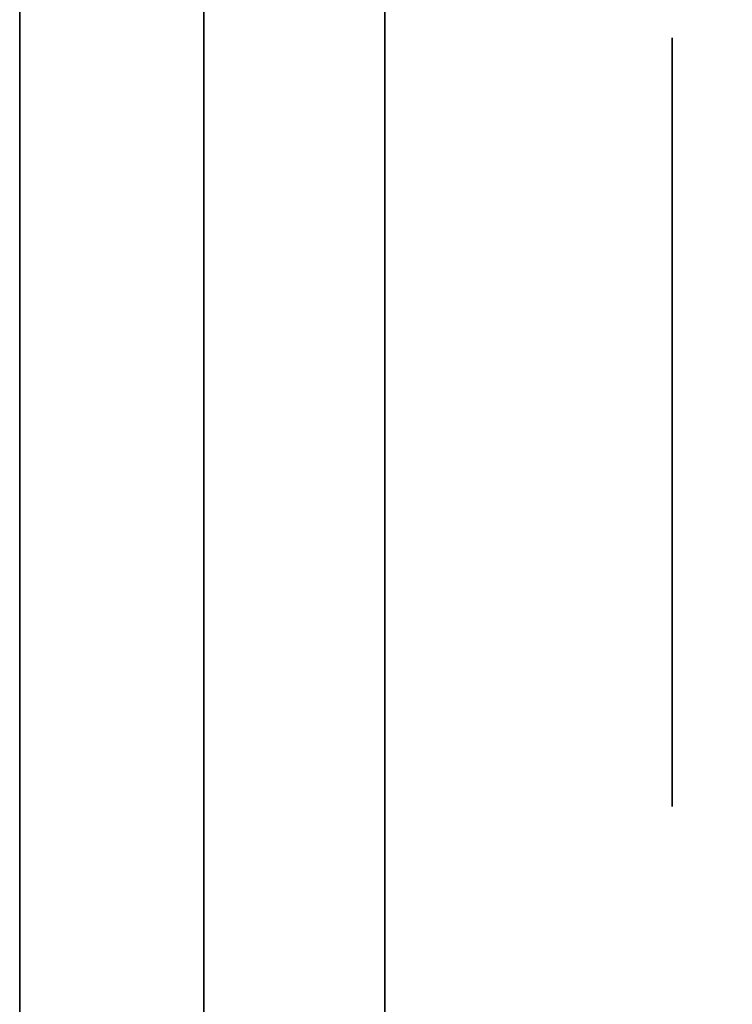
# Model space of a CAD drawing. Extents: x 248.8 to 273, y 2872.5 to 2876.7.
# Tile 202 of 256: x 272.8498 to 272.8746, y 2872.6644 to 2872.6987. Entities that reach past the tile are written whole.
import ezdxf

# ---------------------------------------------------------------- set-up
doc = ezdxf.new("R2010")
doc.units = 0
doc.header["$LTSCALE"] = 150
doc.header["$MEASUREMENT"] = 0
doc.layers.add('3DFACE_BOLT', color=7, linetype='CONTINUOUS')
doc.layers.add('3DFACE_SHAPE', color=7, linetype='CONTINUOUS')

msp = doc.modelspace()

# ---------------------------------------------------------------- linework, layer by layer
at = {"layer": '3DFACE_BOLT', "color": 1}
for points, invisible_edges in [([(272.849787, 2872.698041, -0.065), (272.849787, 2872.691354, -0.076583), (272.834987, 2872.698041, -0.065)], 14), ([(272.834987, 2872.698041, -0.065), (272.849787, 2872.691354, -0.076583), (272.834987, 2872.691354, -0.076583)], 3), ([(272.849787, 2872.691354, -0.053417), (272.849787, 2872.698041, -0.065), (272.834987, 2872.691354, -0.053417)], 14), ([(272.834987, 2872.691354, -0.053417), (272.849787, 2872.698041, -0.065), (272.834987, 2872.698041, -0.065)], 3), ([(272.849787, 2872.698041, -0.135), (272.849787, 2872.691354, -0.146583), (272.834987, 2872.698041, -0.135)], 14), ([(272.834987, 2872.698041, -0.135), (272.849787, 2872.691354, -0.146583), (272.834987, 2872.691354, -0.146583)], 3), ([(272.849787, 2872.691354, -0.123417), (272.849787, 2872.698041, -0.135), (272.834987, 2872.691354, -0.123417)], 14), ([(272.834987, 2872.691354, -0.123417), (272.849787, 2872.698041, -0.135), (272.834987, 2872.698041, -0.135)], 3), ([(272.849787, 2872.698041, -0.065), (272.849787, 2872.691354, -0.053417), (272.849787, 2872.691354, -0.076583)], 2), ([(272.849787, 2872.698041, -0.135), (272.849787, 2872.691354, -0.123417), (272.849787, 2872.691354, -0.146583)], 2), ([(272.872487, 2872.698041, -0.065), (272.872487, 2872.691354, -0.076583), (272.862487, 2872.698041, -0.065)], 14), ([(272.862487, 2872.698041, -0.065), (272.872487, 2872.691354, -0.076583), (272.862487, 2872.691354, -0.076583)], 3), ([(272.872487, 2872.691354, -0.053417), (272.872487, 2872.698041, -0.065), (272.862487, 2872.691354, -0.053417)], 14), ([(272.862487, 2872.691354, -0.053417), (272.872487, 2872.698041, -0.065), (272.862487, 2872.698041, -0.065)], 3), ([(272.862487, 2872.698041, -0.065), (272.862487, 2872.691354, -0.076583), (272.862487, 2872.691354, -0.053417)], 2), ([(272.872487, 2872.698041, -0.135), (272.872487, 2872.691354, -0.146583), (272.862487, 2872.698041, -0.135)], 14), ([(272.862487, 2872.698041, -0.135), (272.872487, 2872.691354, -0.146583), (272.862487, 2872.691354, -0.146583)], 3), ([(272.872487, 2872.691354, -0.123417), (272.872487, 2872.698041, -0.135), (272.862487, 2872.691354, -0.123417)], 14), ([(272.862487, 2872.691354, -0.123417), (272.872487, 2872.698041, -0.135), (272.862487, 2872.698041, -0.135)], 3), ([(272.862487, 2872.698041, -0.135), (272.862487, 2872.691354, -0.146583), (272.862487, 2872.691354, -0.123417)], 2), ([(272.872487, 2872.698041, -0.065), (272.872487, 2872.691354, -0.053417), (272.872487, 2872.691354, -0.076583)], 2), ([(272.872487, 2872.698041, -0.135), (272.872487, 2872.691354, -0.123417), (272.872487, 2872.691354, -0.146583)], 2), ([(272.862487, 2872.692666, -0.065), (272.862487, 2872.692275, -0.067472), (272.812487, 2872.692666, -0.065)], 14), ([(272.812487, 2872.692666, -0.065), (272.862487, 2872.692275, -0.067472), (272.812487, 2872.692275, -0.067472)], 3), ([(272.812487, 2872.692275, -0.062528), (272.862487, 2872.692666, -0.065), (272.812487, 2872.692666, -0.065)], 3), ([(272.862487, 2872.692666, -0.135), (272.862487, 2872.692275, -0.137472), (272.812487, 2872.692666, -0.135)], 14), ([(272.812487, 2872.692666, -0.135), (272.862487, 2872.692275, -0.137472), (272.812487, 2872.692275, -0.137472)], 3), ([(272.812487, 2872.692275, -0.132528), (272.862487, 2872.692666, -0.135), (272.812487, 2872.692666, -0.135)], 3), ([(272.862487, 2872.692275, -0.062528), (272.862487, 2872.692666, -0.065), (272.812487, 2872.692275, -0.062528)], 14), ([(272.862487, 2872.692275, -0.132528), (272.862487, 2872.692666, -0.135), (272.812487, 2872.692275, -0.132528)], 14), ([(272.862487, 2872.692666, -0.065), (272.862487, 2872.692275, -0.062528), (272.862487, 2872.692275, -0.067472)], 2), ([(272.862487, 2872.692666, -0.135), (272.862487, 2872.692275, -0.132528), (272.862487, 2872.692275, -0.137472)], 2), ([(272.862487, 2872.692275, -0.067472), (272.862487, 2872.691139, -0.069702), (272.812487, 2872.692275, -0.067472)], 14), ([(272.812487, 2872.692275, -0.067472), (272.862487, 2872.691139, -0.069702), (272.812487, 2872.691139, -0.069702)], 3), ([(272.862487, 2872.691139, -0.060298), (272.862487, 2872.692275, -0.062528), (272.812487, 2872.691139, -0.060298)], 14), ([(272.812487, 2872.691139, -0.060298), (272.862487, 2872.692275, -0.062528), (272.812487, 2872.692275, -0.062528)], 3), ([(272.862487, 2872.692275, -0.137472), (272.862487, 2872.691139, -0.139702), (272.812487, 2872.692275, -0.137472)], 14), ([(272.812487, 2872.692275, -0.137472), (272.862487, 2872.691139, -0.139702), (272.812487, 2872.691139, -0.139702)], 3), ([(272.862487, 2872.691139, -0.130298), (272.862487, 2872.692275, -0.132528), (272.812487, 2872.691139, -0.130298)], 14), ([(272.812487, 2872.691139, -0.130298), (272.862487, 2872.692275, -0.132528), (272.812487, 2872.692275, -0.132528)], 3), ([(272.862487, 2872.692275, -0.062528), (272.862487, 2872.691139, -0.060298), (272.862487, 2872.692275, -0.067472)], 14), ([(272.862487, 2872.692275, -0.067472), (272.862487, 2872.691139, -0.060298), (272.862487, 2872.691139, -0.069702)], 3), ([(272.862487, 2872.692275, -0.132528), (272.862487, 2872.691139, -0.130298), (272.862487, 2872.692275, -0.137472)], 14), ([(272.862487, 2872.692275, -0.137472), (272.862487, 2872.691139, -0.130298), (272.862487, 2872.691139, -0.139702)], 3), ([(272.849787, 2872.691354, -0.076583), (272.849787, 2872.677979, -0.076583), (272.834987, 2872.691354, -0.076583)], 14), ([(272.849787, 2872.677979, -0.053417), (272.849787, 2872.691354, -0.053417), (272.834987, 2872.677979, -0.053417)], 14), ([(272.834987, 2872.677979, -0.053417), (272.849787, 2872.691354, -0.053417), (272.834987, 2872.691354, -0.053417)], 3), ([(272.849787, 2872.691354, -0.146583), (272.849787, 2872.677979, -0.146583), (272.834987, 2872.691354, -0.146583)], 14), ([(272.849787, 2872.677979, -0.123417), (272.849787, 2872.691354, -0.123417), (272.834987, 2872.677979, -0.123417)], 14), ([(272.834987, 2872.677979, -0.123417), (272.849787, 2872.691354, -0.123417), (272.834987, 2872.691354, -0.123417)], 3), ([(272.849787, 2872.691354, -0.053417), (272.849787, 2872.677979, -0.053417), (272.849787, 2872.691354, -0.076583)], 14), ([(272.849787, 2872.691354, -0.076583), (272.849787, 2872.677979, -0.053417), (272.849787, 2872.677979, -0.076583)], 3), ([(272.849787, 2872.691354, -0.123417), (272.849787, 2872.677979, -0.123417), (272.849787, 2872.691354, -0.146583)], 14), ([(272.849787, 2872.691354, -0.146583), (272.849787, 2872.677979, -0.123417), (272.849787, 2872.677979, -0.146583)], 3), ([(272.872487, 2872.691354, -0.076583), (272.872487, 2872.677979, -0.076583), (272.862487, 2872.691354, -0.076583)], 14), ([(272.862487, 2872.691354, -0.076583), (272.872487, 2872.677979, -0.076583), (272.862487, 2872.677979, -0.076583)], 3), ([(272.872487, 2872.677979, -0.053417), (272.872487, 2872.691354, -0.053417), (272.862487, 2872.677979, -0.053417)], 14), ([(272.862487, 2872.677979, -0.053417), (272.872487, 2872.691354, -0.053417), (272.862487, 2872.691354, -0.053417)], 3), ([(272.862487, 2872.691354, -0.076583), (272.862487, 2872.677979, -0.076583), (272.862487, 2872.691354, -0.053417)], 14), ([(272.862487, 2872.691354, -0.053417), (272.862487, 2872.677979, -0.076583), (272.862487, 2872.677979, -0.053417)], 3), ([(272.872487, 2872.691354, -0.146583), (272.872487, 2872.677979, -0.146583), (272.862487, 2872.691354, -0.146583)], 14), ([(272.862487, 2872.691354, -0.146583), (272.872487, 2872.677979, -0.146583), (272.862487, 2872.677979, -0.146583)], 3), ([(272.872487, 2872.677979, -0.123417), (272.872487, 2872.691354, -0.123417), (272.862487, 2872.677979, -0.123417)], 14), ([(272.862487, 2872.677979, -0.123417), (272.872487, 2872.691354, -0.123417), (272.862487, 2872.691354, -0.123417)], 3), ([(272.862487, 2872.691354, -0.146583), (272.862487, 2872.677979, -0.146583), (272.862487, 2872.691354, -0.123417)], 14), ([(272.862487, 2872.691354, -0.123417), (272.862487, 2872.677979, -0.146583), (272.862487, 2872.677979, -0.123417)], 3), ([(272.872487, 2872.691354, -0.053417), (272.872487, 2872.677979, -0.053417), (272.872487, 2872.691354, -0.076583)], 14), ([(272.872487, 2872.691354, -0.076583), (272.872487, 2872.677979, -0.053417), (272.872487, 2872.677979, -0.076583)], 3), ([(272.872487, 2872.691354, -0.123417), (272.872487, 2872.677979, -0.123417), (272.872487, 2872.691354, -0.146583)], 14), ([(272.872487, 2872.691354, -0.146583), (272.872487, 2872.677979, -0.123417), (272.872487, 2872.677979, -0.146583)], 3), ([(272.862487, 2872.691139, -0.069702), (272.862487, 2872.689369, -0.071472), (272.812487, 2872.691139, -0.069702)], 14), ([(272.812487, 2872.691139, -0.069702), (272.862487, 2872.689369, -0.071472), (272.812487, 2872.689369, -0.071472)], 3), ([(272.862487, 2872.689369, -0.058528), (272.862487, 2872.691139, -0.060298), (272.812487, 2872.689369, -0.058528)], 14), ([(272.812487, 2872.689369, -0.058528), (272.862487, 2872.691139, -0.060298), (272.812487, 2872.691139, -0.060298)], 3), ([(272.862487, 2872.691139, -0.139702), (272.862487, 2872.689369, -0.141472), (272.812487, 2872.691139, -0.139702)], 14), ([(272.812487, 2872.691139, -0.139702), (272.862487, 2872.689369, -0.141472), (272.812487, 2872.689369, -0.141472)], 3), ([(272.862487, 2872.689369, -0.128528), (272.862487, 2872.691139, -0.130298), (272.812487, 2872.689369, -0.128528)], 14), ([(272.812487, 2872.689369, -0.128528), (272.862487, 2872.691139, -0.130298), (272.812487, 2872.691139, -0.130298)], 3), ([(272.862487, 2872.691139, -0.060298), (272.862487, 2872.689369, -0.058528), (272.862487, 2872.691139, -0.069702)], 14), ([(272.862487, 2872.691139, -0.069702), (272.862487, 2872.689369, -0.058528), (272.862487, 2872.689369, -0.071472)], 3), ([(272.862487, 2872.691139, -0.130298), (272.862487, 2872.689369, -0.128528), (272.862487, 2872.691139, -0.139702)], 14), ([(272.862487, 2872.691139, -0.139702), (272.862487, 2872.689369, -0.128528), (272.862487, 2872.689369, -0.141472)], 3), ([(272.862487, 2872.689369, -0.071472), (272.862487, 2872.687139, -0.072608), (272.812487, 2872.689369, -0.071472)], 14), ([(272.812487, 2872.689369, -0.071472), (272.862487, 2872.687139, -0.072608), (272.812487, 2872.687139, -0.072608)], 3), ([(272.862487, 2872.687139, -0.057392), (272.862487, 2872.689369, -0.058528), (272.812487, 2872.687139, -0.057392)], 14), ([(272.812487, 2872.687139, -0.057392), (272.862487, 2872.689369, -0.058528), (272.812487, 2872.689369, -0.058528)], 3), ([(272.862487, 2872.689369, -0.141472), (272.862487, 2872.687139, -0.142608), (272.812487, 2872.689369, -0.141472)], 14), ([(272.812487, 2872.689369, -0.141472), (272.862487, 2872.687139, -0.142608), (272.812487, 2872.687139, -0.142608)], 3), ([(272.862487, 2872.687139, -0.127392), (272.862487, 2872.689369, -0.128528), (272.812487, 2872.687139, -0.127392)], 14), ([(272.812487, 2872.687139, -0.127392), (272.862487, 2872.689369, -0.128528), (272.812487, 2872.689369, -0.128528)], 3), ([(272.862487, 2872.689369, -0.058528), (272.862487, 2872.687139, -0.057392), (272.862487, 2872.689369, -0.071472)], 14), ([(272.862487, 2872.689369, -0.071472), (272.862487, 2872.687139, -0.057392), (272.862487, 2872.687139, -0.072608)], 3), ([(272.862487, 2872.689369, -0.128528), (272.862487, 2872.687139, -0.127392), (272.862487, 2872.689369, -0.141472)], 14), ([(272.862487, 2872.689369, -0.141472), (272.862487, 2872.687139, -0.127392), (272.862487, 2872.687139, -0.142608)], 3), ([(272.862487, 2872.687139, -0.072608), (272.862487, 2872.684666, -0.073), (272.812487, 2872.687139, -0.072608)], 14), ([(272.812487, 2872.687139, -0.072608), (272.862487, 2872.684666, -0.073), (272.812487, 2872.684666, -0.073)], 3), ([(272.862487, 2872.684666, -0.057), (272.862487, 2872.687139, -0.057392), (272.812487, 2872.684666, -0.057)], 14), ([(272.812487, 2872.684666, -0.057), (272.862487, 2872.687139, -0.057392), (272.812487, 2872.687139, -0.057392)], 3), ([(272.862487, 2872.687139, -0.142608), (272.862487, 2872.684666, -0.143), (272.812487, 2872.687139, -0.142608)], 14), ([(272.812487, 2872.687139, -0.142608), (272.862487, 2872.684666, -0.143), (272.812487, 2872.684666, -0.143)], 3), ([(272.862487, 2872.684666, -0.127), (272.862487, 2872.687139, -0.127392), (272.812487, 2872.684666, -0.127)], 14), ([(272.812487, 2872.684666, -0.127), (272.862487, 2872.687139, -0.127392), (272.812487, 2872.687139, -0.127392)], 3), ([(272.862487, 2872.687139, -0.057392), (272.862487, 2872.684666, -0.057), (272.862487, 2872.687139, -0.072608)], 14), ([(272.862487, 2872.687139, -0.072608), (272.862487, 2872.684666, -0.057), (272.862487, 2872.684666, -0.073)], 3), ([(272.862487, 2872.687139, -0.127392), (272.862487, 2872.684666, -0.127), (272.862487, 2872.687139, -0.142608)], 14), ([(272.862487, 2872.687139, -0.142608), (272.862487, 2872.684666, -0.127), (272.862487, 2872.684666, -0.143)], 3), ([(272.862487, 2872.684666, -0.073), (272.862487, 2872.682194, -0.072608), (272.812487, 2872.684666, -0.073)], 14), ([(272.812487, 2872.684666, -0.073), (272.862487, 2872.682194, -0.072608), (272.812487, 2872.682194, -0.072608)], 3), ([(272.812487, 2872.682194, -0.057392), (272.862487, 2872.684666, -0.057), (272.812487, 2872.684666, -0.057)], 3), ([(272.862487, 2872.684666, -0.143), (272.862487, 2872.682194, -0.142608), (272.812487, 2872.684666, -0.143)], 14), ([(272.812487, 2872.684666, -0.143), (272.862487, 2872.682194, -0.142608), (272.812487, 2872.682194, -0.142608)], 3), ([(272.812487, 2872.682194, -0.127392), (272.862487, 2872.684666, -0.127), (272.812487, 2872.684666, -0.127)], 3), ([(272.862487, 2872.682194, -0.057392), (272.862487, 2872.684666, -0.057), (272.812487, 2872.682194, -0.057392)], 14), ([(272.862487, 2872.682194, -0.127392), (272.862487, 2872.684666, -0.127), (272.812487, 2872.682194, -0.127392)], 14), ([(272.862487, 2872.684666, -0.057), (272.862487, 2872.682194, -0.057392), (272.862487, 2872.684666, -0.073)], 14), ([(272.862487, 2872.684666, -0.073), (272.862487, 2872.682194, -0.057392), (272.862487, 2872.682194, -0.072608)], 3), ([(272.862487, 2872.684666, -0.127), (272.862487, 2872.682194, -0.127392), (272.862487, 2872.684666, -0.143)], 14), ([(272.862487, 2872.684666, -0.143), (272.862487, 2872.682194, -0.127392), (272.862487, 2872.682194, -0.142608)], 3), ([(272.862487, 2872.682194, -0.072608), (272.862487, 2872.679964, -0.071472), (272.812487, 2872.682194, -0.072608)], 14), ([(272.812487, 2872.682194, -0.072608), (272.862487, 2872.679964, -0.071472), (272.812487, 2872.679964, -0.071472)], 3), ([(272.862487, 2872.679964, -0.058528), (272.862487, 2872.682194, -0.057392), (272.812487, 2872.679964, -0.058528)], 14), ([(272.812487, 2872.679964, -0.058528), (272.862487, 2872.682194, -0.057392), (272.812487, 2872.682194, -0.057392)], 3), ([(272.862487, 2872.682194, -0.142608), (272.862487, 2872.679964, -0.141472), (272.812487, 2872.682194, -0.142608)], 14), ([(272.812487, 2872.682194, -0.142608), (272.862487, 2872.679964, -0.141472), (272.812487, 2872.679964, -0.141472)], 3), ([(272.862487, 2872.679964, -0.128528), (272.862487, 2872.682194, -0.127392), (272.812487, 2872.679964, -0.128528)], 14), ([(272.812487, 2872.679964, -0.128528), (272.862487, 2872.682194, -0.127392), (272.812487, 2872.682194, -0.127392)], 3), ([(272.862487, 2872.682194, -0.057392), (272.862487, 2872.679964, -0.058528), (272.862487, 2872.682194, -0.072608)], 14), ([(272.862487, 2872.682194, -0.072608), (272.862487, 2872.679964, -0.058528), (272.862487, 2872.679964, -0.071472)], 3), ([(272.862487, 2872.682194, -0.127392), (272.862487, 2872.679964, -0.128528), (272.862487, 2872.682194, -0.142608)], 14), ([(272.862487, 2872.682194, -0.142608), (272.862487, 2872.679964, -0.128528), (272.862487, 2872.679964, -0.141472)], 3), ([(272.862487, 2872.679964, -0.071472), (272.862487, 2872.678194, -0.069702), (272.812487, 2872.679964, -0.071472)], 14), ([(272.812487, 2872.679964, -0.071472), (272.862487, 2872.678194, -0.069702), (272.812487, 2872.678194, -0.069702)], 3), ([(272.862487, 2872.678194, -0.060298), (272.862487, 2872.679964, -0.058528), (272.812487, 2872.678194, -0.060298)], 14), ([(272.812487, 2872.678194, -0.060298), (272.862487, 2872.679964, -0.058528), (272.812487, 2872.679964, -0.058528)], 3), ([(272.862487, 2872.679964, -0.141472), (272.862487, 2872.678194, -0.139702), (272.812487, 2872.679964, -0.141472)], 14), ([(272.812487, 2872.679964, -0.141472), (272.862487, 2872.678194, -0.139702), (272.812487, 2872.678194, -0.139702)], 3), ([(272.862487, 2872.678194, -0.130298), (272.862487, 2872.679964, -0.128528), (272.812487, 2872.678194, -0.130298)], 14), ([(272.812487, 2872.678194, -0.130298), (272.862487, 2872.679964, -0.128528), (272.812487, 2872.679964, -0.128528)], 3), ([(272.862487, 2872.679964, -0.058528), (272.862487, 2872.678194, -0.060298), (272.862487, 2872.679964, -0.071472)], 14), ([(272.862487, 2872.679964, -0.071472), (272.862487, 2872.678194, -0.060298), (272.862487, 2872.678194, -0.069702)], 3), ([(272.862487, 2872.679964, -0.128528), (272.862487, 2872.678194, -0.130298), (272.862487, 2872.679964, -0.141472)], 14), ([(272.862487, 2872.679964, -0.141472), (272.862487, 2872.678194, -0.130298), (272.862487, 2872.678194, -0.139702)], 3), ([(272.862487, 2872.678194, -0.069702), (272.862487, 2872.677058, -0.067472), (272.812487, 2872.678194, -0.069702)], 14), ([(272.812487, 2872.678194, -0.069702), (272.862487, 2872.677058, -0.067472), (272.812487, 2872.677058, -0.067472)], 3), ([(272.862487, 2872.677058, -0.062528), (272.862487, 2872.678194, -0.060298), (272.812487, 2872.677058, -0.062528)], 14), ([(272.812487, 2872.677058, -0.062528), (272.862487, 2872.678194, -0.060298), (272.812487, 2872.678194, -0.060298)], 3), ([(272.862487, 2872.678194, -0.139702), (272.862487, 2872.677058, -0.137472), (272.812487, 2872.678194, -0.139702)], 14), ([(272.812487, 2872.678194, -0.139702), (272.862487, 2872.677058, -0.137472), (272.812487, 2872.677058, -0.137472)], 3), ([(272.862487, 2872.677058, -0.132528), (272.862487, 2872.678194, -0.130298), (272.812487, 2872.677058, -0.132528)], 14), ([(272.812487, 2872.677058, -0.132528), (272.862487, 2872.678194, -0.130298), (272.812487, 2872.678194, -0.130298)], 3), ([(272.862487, 2872.678194, -0.060298), (272.862487, 2872.677058, -0.062528), (272.862487, 2872.678194, -0.069702)], 14), ([(272.862487, 2872.678194, -0.069702), (272.862487, 2872.677058, -0.062528), (272.862487, 2872.677058, -0.067472)], 3), ([(272.862487, 2872.678194, -0.130298), (272.862487, 2872.677058, -0.132528), (272.862487, 2872.678194, -0.139702)], 14), ([(272.862487, 2872.678194, -0.139702), (272.862487, 2872.677058, -0.132528), (272.862487, 2872.677058, -0.137472)], 3), ([(272.872487, 2872.677979, -0.076583), (272.872487, 2872.671291, -0.065), (272.862487, 2872.677979, -0.076583)], 14), ([(272.862487, 2872.677979, -0.076583), (272.872487, 2872.671291, -0.065), (272.862487, 2872.671291, -0.065)], 3), ([(272.872487, 2872.671291, -0.065), (272.872487, 2872.677979, -0.053417), (272.862487, 2872.671291, -0.065)], 14), ([(272.862487, 2872.671291, -0.065), (272.872487, 2872.677979, -0.053417), (272.862487, 2872.677979, -0.053417)], 3), ([(272.862487, 2872.677979, -0.076583), (272.862487, 2872.671291, -0.065), (272.862487, 2872.677979, -0.053417)], 12), ([(272.872487, 2872.677979, -0.146583), (272.872487, 2872.671291, -0.135), (272.862487, 2872.677979, -0.146583)], 14), ([(272.862487, 2872.677979, -0.146583), (272.872487, 2872.671291, -0.135), (272.862487, 2872.671291, -0.135)], 3), ([(272.872487, 2872.671291, -0.135), (272.872487, 2872.677979, -0.123417), (272.862487, 2872.671291, -0.135)], 14), ([(272.862487, 2872.671291, -0.135), (272.872487, 2872.677979, -0.123417), (272.862487, 2872.677979, -0.123417)], 3), ([(272.862487, 2872.677979, -0.146583), (272.862487, 2872.671291, -0.135), (272.862487, 2872.677979, -0.123417)], 12), ([(272.872487, 2872.677979, -0.053417), (272.872487, 2872.671291, -0.065), (272.872487, 2872.677979, -0.076583)], 12), ([(272.872487, 2872.677979, -0.123417), (272.872487, 2872.671291, -0.135), (272.872487, 2872.677979, -0.146583)], 12), ([(272.862487, 2872.677058, -0.067472), (272.862487, 2872.676666, -0.065), (272.812487, 2872.677058, -0.067472)], 14), ([(272.812487, 2872.677058, -0.067472), (272.862487, 2872.676666, -0.065), (272.812487, 2872.676666, -0.065)], 3), ([(272.862487, 2872.676666, -0.065), (272.862487, 2872.677058, -0.062528), (272.812487, 2872.676666, -0.065)], 14), ([(272.812487, 2872.676666, -0.065), (272.862487, 2872.677058, -0.062528), (272.812487, 2872.677058, -0.062528)], 3), ([(272.862487, 2872.677058, -0.137472), (272.862487, 2872.676666, -0.135), (272.812487, 2872.677058, -0.137472)], 14), ([(272.812487, 2872.677058, -0.137472), (272.862487, 2872.676666, -0.135), (272.812487, 2872.676666, -0.135)], 3), ([(272.862487, 2872.676666, -0.135), (272.862487, 2872.677058, -0.132528), (272.812487, 2872.676666, -0.135)], 14), ([(272.812487, 2872.676666, -0.135), (272.862487, 2872.677058, -0.132528), (272.812487, 2872.677058, -0.132528)], 3), ([(272.862487, 2872.677058, -0.062528), (272.862487, 2872.676666, -0.065), (272.862487, 2872.677058, -0.067472)], 12), ([(272.862487, 2872.677058, -0.132528), (272.862487, 2872.676666, -0.135), (272.862487, 2872.677058, -0.137472)], 12)]:
    msp.add_3dface(points, dxfattribs=dict(at, invisible_edges=invisible_edges))
at = {"layer": '3DFACE_SHAPE', "color": 13}
for points, invisible_edges in [([(272.856187, 2872.521516, -0.1905), (272.856187, 2876.721516, -0.1905), (272.759337, 2872.521516, -0.1905)], 2), ([(272.856187, 2876.721516, -0.1905), (272.759337, 2876.721516, -0.1905), (272.759337, 2872.521516, -0.1905)], 12), ([(272.856187, 2874.558366, -0.0095), (272.856187, 2872.684666, -0.0095), (272.759337, 2876.721516, -0.0095)], 14), ([(272.759337, 2876.721516, -0.0095), (272.856187, 2872.684666, -0.0095), (272.856187, 2872.558366, -0.0095)], 13), ([(272.759337, 2872.521516, -0.0095), (272.759337, 2876.721516, -0.0095), (272.856187, 2872.558366, -0.0095)], 14), ([(272.959337, 2872.521516), (272.959337, 2876.721516), (272.759337, 2872.521516)], 2), ([(272.959337, 2876.721516), (272.759337, 2876.721516), (272.759337, 2872.521516)], 12), ([(272.759337, 2872.521516, -0.2), (272.759337, 2876.721516, -0.2), (272.959337, 2872.521516, -0.2)], 2), ([(272.759337, 2876.721516, -0.2), (272.959337, 2876.721516, -0.2), (272.959337, 2872.521516, -0.2)], 12), ([(272.856187, 2874.558366, -0.1435), (272.856187, 2876.721516, -0.1905), (272.856187, 2872.684666, -0.1435)], 15), ([(272.856187, 2872.684666, -0.1435), (272.856187, 2876.721516, -0.1905), (272.856187, 2872.521516, -0.1905)], 13), ([(272.862487, 2874.558366, -0.0565), (272.862487, 2876.721516, -0.0095), (272.862487, 2872.684666, -0.0565)], 15), ([(272.862487, 2872.684666, -0.0565), (272.862487, 2876.721516, -0.0095), (272.862487, 2872.521516, -0.0095)], 13), ([(272.862487, 2872.521516, -0.1905), (272.862487, 2876.721516, -0.1905), (272.862487, 2876.558366, -0.1435)], 14), ([(272.862487, 2872.521516, -0.0095), (272.862487, 2876.721516, -0.0095), (272.959337, 2872.521516, -0.0095)], 2), ([(272.862487, 2876.721516, -0.0095), (272.959337, 2876.721516, -0.0095), (272.959337, 2872.521516, -0.0095)], 12), ([(272.959337, 2872.521516, -0.1905), (272.959337, 2876.721516, -0.1905), (272.862487, 2872.521516, -0.1905)], 2), ([(272.959337, 2876.721516, -0.1905), (272.862487, 2876.721516, -0.1905), (272.862487, 2872.521516, -0.1905)], 12), ([(272.862487, 2874.684666, -0.1435), (272.862487, 2872.521516, -0.1905), (272.862487, 2876.558366, -0.1435)], 15), ([(272.862487, 2874.558366, -0.1435), (272.862487, 2872.521516, -0.1905), (272.862487, 2874.684666, -0.1435)], 15), ([(272.856187, 2874.552356, -0.14101), (272.856187, 2874.558366, -0.1435), (272.856187, 2872.690677, -0.14101)], 14), ([(272.856187, 2872.690677, -0.14101), (272.856187, 2874.558366, -0.1435), (272.856187, 2872.684666, -0.1435)], 3), ([(272.856187, 2874.552356, -0.07101), (272.856187, 2874.558366, -0.0735), (272.856187, 2872.690677, -0.07101)], 14), ([(272.856187, 2874.558366, -0.0735), (272.856187, 2874.558366, -0.1265), (272.856187, 2872.690677, -0.07101)], 15), ([(272.856187, 2872.690677, -0.07101), (272.856187, 2874.558366, -0.1265), (272.856187, 2872.684666, -0.0735)], 3), ([(272.856187, 2874.558366, -0.1265), (272.856187, 2874.552356, -0.12899), (272.856187, 2872.684666, -0.0735)], 14), ([(272.856187, 2874.552356, -0.05899), (272.856187, 2872.684666, -0.0095), (272.856187, 2874.558366, -0.0565)], 3), ([(272.856187, 2872.684666, -0.0095), (272.856187, 2874.558366, -0.0095), (272.856187, 2874.558366, -0.0565)], 14), ([(272.862487, 2874.552356, -0.05899), (272.862487, 2874.558366, -0.0565), (272.862487, 2872.690677, -0.05899)], 14), ([(272.862487, 2872.690677, -0.05899), (272.862487, 2874.558366, -0.0565), (272.862487, 2872.684666, -0.0565)], 3), ([(272.862487, 2874.558366, -0.0735), (272.862487, 2872.690677, -0.12899), (272.862487, 2874.558366, -0.1265)], 15), ([(272.862487, 2874.558366, -0.1265), (272.862487, 2872.690677, -0.12899), (272.862487, 2874.552356, -0.12899)], 3), ([(272.862487, 2872.690677, -0.12899), (272.862487, 2874.558366, -0.0735), (272.862487, 2872.684666, -0.1265)], 3), ([(272.862487, 2874.558366, -0.0735), (272.862487, 2874.552356, -0.07101), (272.862487, 2872.684666, -0.1265)], 14), ([(272.862487, 2874.552356, -0.14101), (272.862487, 2872.684666, -0.1435), (272.862487, 2874.558366, -0.1435)], 3), ([(272.862487, 2872.684666, -0.1435), (272.862487, 2872.521516, -0.1905), (272.862487, 2874.558366, -0.1435)], 15), ([(272.856187, 2874.552356, -0.12899), (272.856187, 2874.549866, -0.135), (272.856187, 2872.690677, -0.12899)], 14), ([(272.856187, 2874.549866, -0.135), (272.856187, 2874.552356, -0.14101), (272.856187, 2872.693166, -0.135)], 14), ([(272.856187, 2872.693166, -0.135), (272.856187, 2874.552356, -0.14101), (272.856187, 2872.690677, -0.14101)], 3), ([(272.856187, 2872.684666, -0.0735), (272.856187, 2874.552356, -0.12899), (272.856187, 2872.684666, -0.1265)], 15), ([(272.856187, 2874.552356, -0.12899), (272.856187, 2872.690677, -0.12899), (272.856187, 2872.684666, -0.1265)], 15), ([(272.856187, 2872.690677, -0.07101), (272.856187, 2872.693166, -0.065), (272.856187, 2874.552356, -0.07101)], 14), ([(272.856187, 2872.693166, -0.065), (272.856187, 2874.549866, -0.065), (272.856187, 2874.552356, -0.07101)], 13), ([(272.856187, 2872.690677, -0.05899), (272.856187, 2872.684666, -0.0565), (272.856187, 2874.552356, -0.05899)], 14), ([(272.856187, 2872.684666, -0.0565), (272.856187, 2872.684666, -0.0095), (272.856187, 2874.552356, -0.05899)], 15), ([(272.856187, 2874.552356, -0.05899), (272.856187, 2874.549866, -0.065), (272.856187, 2872.690677, -0.05899)], 14), ([(272.862487, 2872.690677, -0.12899), (272.862487, 2872.693166, -0.135), (272.862487, 2874.552356, -0.12899)], 14), ([(272.862487, 2874.552356, -0.12899), (272.862487, 2872.693166, -0.135), (272.862487, 2874.549866, -0.135)], 3), ([(272.862487, 2872.684666, -0.1265), (272.862487, 2874.552356, -0.07101), (272.862487, 2872.684666, -0.0735)], 15), ([(272.862487, 2874.552356, -0.07101), (272.862487, 2872.690677, -0.07101), (272.862487, 2872.684666, -0.0735)], 13), ([(272.862487, 2874.552356, -0.07101), (272.862487, 2874.549866, -0.065), (272.862487, 2872.690677, -0.07101)], 14), ([(272.862487, 2872.690677, -0.05899), (272.862487, 2872.693166, -0.065), (272.862487, 2874.552356, -0.05899)], 14), ([(272.862487, 2872.693166, -0.065), (272.862487, 2874.549866, -0.065), (272.862487, 2874.552356, -0.05899)], 13), ([(272.862487, 2872.690677, -0.14101), (272.862487, 2872.684666, -0.1435), (272.862487, 2874.552356, -0.14101)], 14), ([(272.862487, 2874.552356, -0.14101), (272.862487, 2874.549866, -0.135), (272.862487, 2872.690677, -0.14101)], 14), ([(272.856187, 2872.690677, -0.12899), (272.856187, 2874.549866, -0.135), (272.856187, 2872.693166, -0.135)], 3), ([(272.856187, 2874.549866, -0.065), (272.856187, 2872.693166, -0.065), (272.856187, 2872.690677, -0.05899)], 13), ([(272.862487, 2874.549866, -0.065), (272.862487, 2872.693166, -0.065), (272.862487, 2872.690677, -0.07101)], 13), ([(272.862487, 2874.549866, -0.135), (272.862487, 2872.693166, -0.135), (272.862487, 2872.690677, -0.14101)], 13), ([(272.849787, 2872.684666, -0.17), (272.849787, 2872.690677, -0.14101), (272.849787, 2872.726667, -0.17)], 15), ([(272.849787, 2872.690677, -0.14101), (272.849787, 2872.693166, -0.135), (272.849787, 2872.726667, -0.17)], 14), ([(272.849787, 2872.726667, -0.17), (272.849787, 2872.693166, -0.135), (272.849787, 2872.690677, -0.12899)], 13), ([(272.849787, 2872.690677, -0.12899), (272.849787, 2872.693166, -0.065), (272.849787, 2872.726667, -0.17)], 15), ([(272.849787, 2872.693166, -0.065), (272.849787, 2872.726667, -0.03), (272.849787, 2872.726667, -0.17)], 13), ([(272.849787, 2872.693166, -0.065), (272.849787, 2872.690677, -0.05899), (272.849787, 2872.726667, -0.03)], 14), ([(272.849787, 2872.690677, -0.05899), (272.849787, 2872.684666, -0.0565), (272.849787, 2872.726667, -0.03)], 14), ([(272.849787, 2872.726667, -0.03), (272.849787, 2872.684666, -0.0565), (272.849787, 2872.678656, -0.05899)], 13), ([(272.849787, 2872.726667, -0.03), (272.849787, 2872.678656, -0.05899), (272.849787, 2872.631067, -0.03)], 3), ([(272.856187, 2872.624667, -0.17), (272.849787, 2872.684666, -0.17), (272.856187, 2872.726667, -0.17)], 3), ([(272.849787, 2872.684666, -0.17), (272.849787, 2872.726667, -0.17), (272.856187, 2872.726667, -0.17)], 12), ([(272.849787, 2872.726667, -0.03), (272.849787, 2872.631067, -0.03), (272.856187, 2872.726667, -0.03)], 2), ([(272.856187, 2872.726667, -0.03), (272.849787, 2872.631067, -0.03), (272.856187, 2872.624667, -0.03)], 3), ([(272.856187, 2872.693166, -0.135), (272.856187, 2872.690677, -0.14101), (272.856187, 2872.726667, -0.135)], 14), ([(272.856187, 2872.690677, -0.14101), (272.856187, 2872.684666, -0.1435), (272.856187, 2872.726667, -0.135)], 14), ([(272.856187, 2872.726667, -0.135), (272.856187, 2872.684666, -0.1435), (272.856187, 2872.726667, -0.17)], 15), ([(272.856187, 2872.684666, -0.1435), (272.856187, 2872.678656, -0.14101), (272.856187, 2872.726667, -0.17)], 14), ([(272.856187, 2872.726667, -0.17), (272.856187, 2872.678656, -0.14101), (272.856187, 2872.624667, -0.17)], 3), ([(272.856187, 2872.624667, -0.03), (272.856187, 2872.690677, -0.05899), (272.856187, 2872.726667, -0.03)], 3), ([(272.856187, 2872.690677, -0.05899), (272.856187, 2872.726667, -0.065), (272.856187, 2872.726667, -0.03)], 13), ([(272.856187, 2872.690677, -0.05899), (272.856187, 2872.693166, -0.065), (272.856187, 2872.726667, -0.065)], 14), ([(272.856187, 2872.693166, -0.135), (272.856187, 2872.726667, -0.135), (272.856187, 2872.690677, -0.07101)], 15), ([(272.856187, 2872.690677, -0.07101), (272.856187, 2872.726667, -0.135), (272.856187, 2872.693166, -0.065)], 3), ([(272.856187, 2872.726667, -0.135), (272.856187, 2872.726667, -0.065), (272.856187, 2872.693166, -0.065)], 14), ([(272.856187, 2872.531016, -1), (272.856187, 2872.712016, -1), (272.862487, 2872.531016, -1)], 14), ([(272.856187, 2872.712016, -1), (272.862487, 2872.712016, -1), (272.862487, 2872.531016, -1)], 13), ([(272.856187, 2872.712016, -0.2), (272.856187, 2872.531016, -0.2), (272.862487, 2872.712016, -0.2)], 14), ([(272.856187, 2872.531016, -0.2), (272.862487, 2872.531016, -0.2), (272.862487, 2872.712016, -0.2)], 13), ([(272.856187, 2872.531016, -1), (272.856187, 2872.531016, -0.2), (272.856187, 2872.712016, -1)], 2), ([(272.856187, 2872.531016, -0.2), (272.856187, 2872.712016, -0.2), (272.856187, 2872.712016, -1)], 12), ([(272.862487, 2872.712016, -1), (272.862487, 2872.712016, -0.2), (272.862487, 2872.531016, -1)], 2), ([(272.862487, 2872.712016, -0.2), (272.862487, 2872.531016, -0.2), (272.862487, 2872.531016, -1)], 12), ([(272.849787, 2872.690677, -0.07101), (272.849787, 2872.693166, -0.065), (272.849787, 2872.690677, -0.12899)], 14), ([(272.849787, 2872.690677, -0.07101), (272.856187, 2872.690677, -0.07101), (272.849787, 2872.693166, -0.065)], 3), ([(272.856187, 2872.690677, -0.07101), (272.856187, 2872.693166, -0.065), (272.849787, 2872.693166, -0.065)], 14), ([(272.849787, 2872.693166, -0.065), (272.856187, 2872.693166, -0.065), (272.849787, 2872.690677, -0.05899)], 3), ([(272.856187, 2872.693166, -0.065), (272.856187, 2872.690677, -0.05899), (272.849787, 2872.690677, -0.05899)], 14), ([(272.849787, 2872.690677, -0.14101), (272.856187, 2872.690677, -0.14101), (272.849787, 2872.693166, -0.135)], 3), ([(272.856187, 2872.690677, -0.14101), (272.856187, 2872.693166, -0.135), (272.849787, 2872.693166, -0.135)], 14), ([(272.849787, 2872.693166, -0.135), (272.856187, 2872.693166, -0.135), (272.849787, 2872.690677, -0.12899)], 3), ([(272.856187, 2872.693166, -0.135), (272.856187, 2872.690677, -0.12899), (272.849787, 2872.690677, -0.12899)], 14), ([(272.856187, 2872.690677, -0.12899), (272.856187, 2872.693166, -0.135), (272.856187, 2872.690677, -0.07101)], 14), ([(272.862487, 2872.690677, -0.12899), (272.856187, 2872.690677, -0.12899), (272.862487, 2872.693166, -0.135)], 3), ([(272.856187, 2872.690677, -0.12899), (272.856187, 2872.693166, -0.135), (272.862487, 2872.693166, -0.135)], 14), ([(272.862487, 2872.693166, -0.135), (272.856187, 2872.693166, -0.135), (272.862487, 2872.690677, -0.14101)], 3), ([(272.856187, 2872.693166, -0.135), (272.856187, 2872.690677, -0.14101), (272.862487, 2872.690677, -0.14101)], 14), ([(272.862487, 2872.693166, -0.065), (272.856187, 2872.693166, -0.065), (272.862487, 2872.690677, -0.07101)], 3), ([(272.856187, 2872.693166, -0.065), (272.856187, 2872.690677, -0.07101), (272.862487, 2872.690677, -0.07101)], 14), ([(272.862487, 2872.690677, -0.05899), (272.856187, 2872.690677, -0.05899), (272.862487, 2872.693166, -0.065)], 3), ([(272.856187, 2872.690677, -0.05899), (272.856187, 2872.693166, -0.065), (272.862487, 2872.693166, -0.065)], 14), ([(272.849787, 2872.684666, -0.1435), (272.849787, 2872.690677, -0.14101), (272.849787, 2872.684666, -0.17)], 14), ([(272.849787, 2872.690677, -0.12899), (272.849787, 2872.684666, -0.1265), (272.849787, 2872.690677, -0.07101)], 14), ([(272.849787, 2872.684666, -0.1265), (272.849787, 2872.684666, -0.0735), (272.849787, 2872.690677, -0.07101)], 13), ([(272.849787, 2872.690677, -0.05899), (272.856187, 2872.690677, -0.05899), (272.849787, 2872.684666, -0.0565)], 3), ([(272.856187, 2872.690677, -0.05899), (272.856187, 2872.684666, -0.0565), (272.849787, 2872.684666, -0.0565)], 14), ([(272.849787, 2872.684666, -0.0735), (272.856187, 2872.684666, -0.0735), (272.849787, 2872.690677, -0.07101)], 3), ([(272.856187, 2872.684666, -0.0735), (272.856187, 2872.690677, -0.07101), (272.849787, 2872.690677, -0.07101)], 14), ([(272.849787, 2872.690677, -0.12899), (272.856187, 2872.690677, -0.12899), (272.849787, 2872.684666, -0.1265)], 3), ([(272.856187, 2872.690677, -0.12899), (272.856187, 2872.684666, -0.1265), (272.849787, 2872.684666, -0.1265)], 14), ([(272.849787, 2872.684666, -0.1435), (272.856187, 2872.684666, -0.1435), (272.849787, 2872.690677, -0.14101)], 3), ([(272.856187, 2872.684666, -0.1435), (272.856187, 2872.690677, -0.14101), (272.849787, 2872.690677, -0.14101)], 14), ([(272.862487, 2872.690677, -0.14101), (272.856187, 2872.690677, -0.14101), (272.862487, 2872.684666, -0.1435)], 3), ([(272.856187, 2872.690677, -0.14101), (272.856187, 2872.684666, -0.1435), (272.862487, 2872.684666, -0.1435)], 14), ([(272.862487, 2872.684666, -0.1265), (272.856187, 2872.684666, -0.1265), (272.862487, 2872.690677, -0.12899)], 3), ([(272.856187, 2872.684666, -0.1265), (272.856187, 2872.690677, -0.12899), (272.862487, 2872.690677, -0.12899)], 14), ([(272.862487, 2872.690677, -0.07101), (272.856187, 2872.690677, -0.07101), (272.862487, 2872.684666, -0.0735)], 3), ([(272.856187, 2872.690677, -0.07101), (272.856187, 2872.684666, -0.0735), (272.862487, 2872.684666, -0.0735)], 14), ([(272.862487, 2872.684666, -0.0565), (272.856187, 2872.684666, -0.0565), (272.862487, 2872.690677, -0.05899)], 3), ([(272.856187, 2872.684666, -0.0565), (272.856187, 2872.690677, -0.05899), (272.862487, 2872.690677, -0.05899)], 14), ([(272.856187, 2872.684666, -0.0565), (272.856187, 2872.690677, -0.05899), (272.856187, 2872.624667, -0.03)], 14), ([(272.856187, 2872.690677, -0.07101), (272.856187, 2872.684666, -0.0735), (272.856187, 2872.690677, -0.12899)], 14), ([(272.856187, 2872.684666, -0.0735), (272.856187, 2872.684666, -0.1265), (272.856187, 2872.690677, -0.12899)], 13), ([(272.849787, 2872.684666, -0.1265), (272.849787, 2872.678656, -0.12899), (272.849787, 2872.684666, -0.0735)], 14), ([(272.849787, 2872.684666, -0.0735), (272.849787, 2872.678656, -0.12899), (272.849787, 2872.678656, -0.07101)], 15), ([(272.849787, 2872.678656, -0.14101), (272.849787, 2872.684666, -0.17), (272.849787, 2872.631067, -0.17)], 13), ([(272.849787, 2872.678656, -0.14101), (272.849787, 2872.684666, -0.1435), (272.849787, 2872.684666, -0.17)], 14), ([(272.849787, 2872.684666, -0.0565), (272.856187, 2872.684666, -0.0565), (272.849787, 2872.678656, -0.05899)], 3), ([(272.856187, 2872.684666, -0.0565), (272.856187, 2872.678656, -0.05899), (272.849787, 2872.678656, -0.05899)], 14), ([(272.849787, 2872.678656, -0.07101), (272.856187, 2872.678656, -0.07101), (272.849787, 2872.684666, -0.0735)], 3), ([(272.856187, 2872.678656, -0.07101), (272.856187, 2872.684666, -0.0735), (272.849787, 2872.684666, -0.0735)], 14), ([(272.849787, 2872.684666, -0.1265), (272.856187, 2872.684666, -0.1265), (272.849787, 2872.678656, -0.12899)], 3), ([(272.856187, 2872.684666, -0.1265), (272.856187, 2872.678656, -0.12899), (272.849787, 2872.678656, -0.12899)], 14), ([(272.849787, 2872.678656, -0.14101), (272.856187, 2872.678656, -0.14101), (272.849787, 2872.684666, -0.1435)], 3), ([(272.856187, 2872.678656, -0.14101), (272.856187, 2872.684666, -0.1435), (272.849787, 2872.684666, -0.1435)], 14), ([(272.849787, 2872.631067, -0.17), (272.849787, 2872.684666, -0.17), (272.856187, 2872.624667, -0.17)], 14), ([(272.856187, 2872.684666, -0.0735), (272.856187, 2872.678656, -0.07101), (272.856187, 2872.684666, -0.1265)], 14), ([(272.856187, 2872.678656, -0.07101), (272.856187, 2872.676166, -0.065), (272.856187, 2872.684666, -0.1265)], 14), ([(272.856187, 2872.684666, -0.1265), (272.856187, 2872.676166, -0.065), (272.856187, 2872.678656, -0.12899)], 3), ([(272.856187, 2872.684666, -0.0565), (272.856187, 2872.624667, -0.065), (272.856187, 2872.678656, -0.05899)], 3), ([(272.856187, 2872.624667, -0.065), (272.856187, 2872.684666, -0.0565), (272.856187, 2872.624667, -0.03)], 3), ([(272.862487, 2872.684666, -0.1435), (272.856187, 2872.684666, -0.1435), (272.862487, 2872.678656, -0.14101)], 3), ([(272.856187, 2872.684666, -0.1435), (272.856187, 2872.678656, -0.14101), (272.862487, 2872.678656, -0.14101)], 14), ([(272.862487, 2872.678656, -0.12899), (272.856187, 2872.678656, -0.12899), (272.862487, 2872.684666, -0.1265)], 3), ([(272.856187, 2872.678656, -0.12899), (272.856187, 2872.684666, -0.1265), (272.862487, 2872.684666, -0.1265)], 14), ([(272.862487, 2872.684666, -0.0735), (272.856187, 2872.684666, -0.0735), (272.862487, 2872.678656, -0.07101)], 3), ([(272.856187, 2872.684666, -0.0735), (272.856187, 2872.678656, -0.07101), (272.862487, 2872.678656, -0.07101)], 14), ([(272.862487, 2872.678656, -0.05899), (272.856187, 2872.678656, -0.05899), (272.862487, 2872.684666, -0.0565)], 3), ([(272.856187, 2872.678656, -0.05899), (272.856187, 2872.684666, -0.0565), (272.862487, 2872.684666, -0.0565)], 14), ([(272.856187, 2872.521516, -0.1905), (272.856187, 2872.558366, -0.1435), (272.856187, 2872.684666, -0.1435)], 15), ([(272.856187, 2872.558366, -0.1435), (272.856187, 2872.564377, -0.14101), (272.856187, 2872.684666, -0.1435)], 14), ([(272.856187, 2872.684666, -0.1435), (272.856187, 2872.564377, -0.14101), (272.856187, 2872.678656, -0.14101)], 3), ([(272.856187, 2872.678656, -0.07101), (272.856187, 2872.684666, -0.0735), (272.856187, 2872.564377, -0.07101)], 14), ([(272.856187, 2872.684666, -0.0735), (272.856187, 2872.684666, -0.1265), (272.856187, 2872.564377, -0.07101)], 15), ([(272.856187, 2872.564377, -0.07101), (272.856187, 2872.684666, -0.1265), (272.856187, 2872.558366, -0.0735)], 3), ([(272.856187, 2872.684666, -0.1265), (272.856187, 2872.678656, -0.12899), (272.856187, 2872.558366, -0.0735)], 14), ([(272.856187, 2872.678656, -0.05899), (272.856187, 2872.558366, -0.0095), (272.856187, 2872.684666, -0.0565)], 3), ([(272.856187, 2872.558366, -0.0095), (272.856187, 2872.684666, -0.0095), (272.856187, 2872.684666, -0.0565)], 14), ([(272.862487, 2872.521516, -0.0095), (272.862487, 2872.558366, -0.0565), (272.862487, 2872.684666, -0.0565)], 15), ([(272.862487, 2872.558366, -0.0565), (272.862487, 2872.564377, -0.05899), (272.862487, 2872.684666, -0.0565)], 14), ([(272.862487, 2872.684666, -0.0565), (272.862487, 2872.564377, -0.05899), (272.862487, 2872.678656, -0.05899)], 3), ([(272.862487, 2872.684666, -0.0735), (272.862487, 2872.564377, -0.12899), (272.862487, 2872.684666, -0.1265)], 15), ([(272.862487, 2872.684666, -0.1265), (272.862487, 2872.564377, -0.12899), (272.862487, 2872.678656, -0.12899)], 3), ([(272.862487, 2872.564377, -0.12899), (272.862487, 2872.684666, -0.0735), (272.862487, 2872.558366, -0.1265)], 3), ([(272.862487, 2872.684666, -0.0735), (272.862487, 2872.678656, -0.07101), (272.862487, 2872.558366, -0.1265)], 14), ([(272.862487, 2872.678656, -0.14101), (272.862487, 2872.558366, -0.1435), (272.862487, 2872.684666, -0.1435)], 3), ([(272.862487, 2872.558366, -0.1435), (272.862487, 2872.521516, -0.1905), (272.862487, 2872.684666, -0.1435)], 15), ([(272.849787, 2872.678656, -0.05899), (272.849787, 2872.676166, -0.065), (272.849787, 2872.631067, -0.03)], 14), ([(272.849787, 2872.631067, -0.03), (272.849787, 2872.676166, -0.065), (272.849787, 2872.678656, -0.07101)], 13), ([(272.849787, 2872.678656, -0.12899), (272.849787, 2872.676166, -0.135), (272.849787, 2872.678656, -0.07101)], 14), ([(272.849787, 2872.678656, -0.07101), (272.849787, 2872.676166, -0.135), (272.849787, 2872.631067, -0.03)], 15), ([(272.849787, 2872.676166, -0.135), (272.849787, 2872.678656, -0.14101), (272.849787, 2872.631067, -0.03)], 14), ([(272.849787, 2872.631067, -0.03), (272.849787, 2872.678656, -0.14101), (272.849787, 2872.631067, -0.17)], 3), ([(272.849787, 2872.678656, -0.05899), (272.856187, 2872.678656, -0.05899), (272.849787, 2872.676166, -0.065)], 3), ([(272.856187, 2872.678656, -0.05899), (272.856187, 2872.676166, -0.065), (272.849787, 2872.676166, -0.065)], 14), ([(272.849787, 2872.676166, -0.065), (272.856187, 2872.676166, -0.065), (272.849787, 2872.678656, -0.07101)], 3), ([(272.856187, 2872.676166, -0.065), (272.856187, 2872.678656, -0.07101), (272.849787, 2872.678656, -0.07101)], 14), ([(272.849787, 2872.678656, -0.12899), (272.856187, 2872.678656, -0.12899), (272.849787, 2872.676166, -0.135)], 3), ([(272.856187, 2872.678656, -0.12899), (272.856187, 2872.676166, -0.135), (272.849787, 2872.676166, -0.135)], 14), ([(272.849787, 2872.676166, -0.135), (272.856187, 2872.676166, -0.135), (272.849787, 2872.678656, -0.14101)], 3), ([(272.856187, 2872.676166, -0.135), (272.856187, 2872.678656, -0.14101), (272.849787, 2872.678656, -0.14101)], 14), ([(272.862487, 2872.678656, -0.14101), (272.856187, 2872.678656, -0.14101), (272.862487, 2872.676166, -0.135)], 3), ([(272.856187, 2872.678656, -0.14101), (272.856187, 2872.676166, -0.135), (272.862487, 2872.676166, -0.135)], 14), ([(272.862487, 2872.676166, -0.135), (272.856187, 2872.676166, -0.135), (272.862487, 2872.678656, -0.12899)], 3), ([(272.856187, 2872.676166, -0.135), (272.856187, 2872.678656, -0.12899), (272.862487, 2872.678656, -0.12899)], 14), ([(272.862487, 2872.678656, -0.07101), (272.856187, 2872.678656, -0.07101), (272.862487, 2872.676166, -0.065)], 3), ([(272.856187, 2872.678656, -0.07101), (272.856187, 2872.676166, -0.065), (272.862487, 2872.676166, -0.065)], 14), ([(272.862487, 2872.676166, -0.065), (272.856187, 2872.676166, -0.065), (272.862487, 2872.678656, -0.05899)], 3), ([(272.856187, 2872.676166, -0.065), (272.856187, 2872.678656, -0.05899), (272.862487, 2872.678656, -0.05899)], 14), ([(272.856187, 2872.564377, -0.14101), (272.856187, 2872.566866, -0.135), (272.856187, 2872.678656, -0.14101)], 14), ([(272.856187, 2872.566866, -0.135), (272.856187, 2872.676166, -0.135), (272.856187, 2872.678656, -0.14101)], 13), ([(272.856187, 2872.678656, -0.12899), (272.856187, 2872.676166, -0.135), (272.856187, 2872.564377, -0.12899)], 14), ([(272.856187, 2872.558366, -0.0735), (272.856187, 2872.678656, -0.12899), (272.856187, 2872.558366, -0.1265)], 15), ([(272.856187, 2872.678656, -0.12899), (272.856187, 2872.564377, -0.12899), (272.856187, 2872.558366, -0.1265)], 15), ([(272.856187, 2872.564377, -0.07101), (272.856187, 2872.566866, -0.065), (272.856187, 2872.678656, -0.07101)], 14), ([(272.856187, 2872.566866, -0.065), (272.856187, 2872.676166, -0.065), (272.856187, 2872.678656, -0.07101)], 13), ([(272.856187, 2872.564377, -0.05899), (272.856187, 2872.558366, -0.0565), (272.856187, 2872.678656, -0.05899)], 14), ([(272.856187, 2872.558366, -0.0565), (272.856187, 2872.558366, -0.0095), (272.856187, 2872.678656, -0.05899)], 15), ([(272.856187, 2872.678656, -0.05899), (272.856187, 2872.676166, -0.065), (272.856187, 2872.564377, -0.05899)], 14), ([(272.856187, 2872.678656, -0.14101), (272.856187, 2872.624667, -0.135), (272.856187, 2872.624667, -0.17)], 13), ([(272.856187, 2872.678656, -0.14101), (272.856187, 2872.676166, -0.135), (272.856187, 2872.624667, -0.135)], 14), ([(272.856187, 2872.676166, -0.135), (272.856187, 2872.678656, -0.12899), (272.856187, 2872.624667, -0.135)], 14), ([(272.856187, 2872.676166, -0.065), (272.856187, 2872.624667, -0.135), (272.856187, 2872.678656, -0.12899)], 15), ([(272.856187, 2872.678656, -0.05899), (272.856187, 2872.624667, -0.065), (272.856187, 2872.676166, -0.065)], 3), ([(272.862487, 2872.564377, -0.12899), (272.862487, 2872.566866, -0.135), (272.862487, 2872.678656, -0.12899)], 14), ([(272.862487, 2872.678656, -0.12899), (272.862487, 2872.566866, -0.135), (272.862487, 2872.676166, -0.135)], 3), ([(272.862487, 2872.558366, -0.1265), (272.862487, 2872.678656, -0.07101), (272.862487, 2872.558366, -0.0735)], 15), ([(272.862487, 2872.678656, -0.07101), (272.862487, 2872.564377, -0.07101), (272.862487, 2872.558366, -0.0735)], 13), ([(272.862487, 2872.678656, -0.07101), (272.862487, 2872.676166, -0.065), (272.862487, 2872.564377, -0.07101)], 14), ([(272.862487, 2872.564377, -0.05899), (272.862487, 2872.566866, -0.065), (272.862487, 2872.678656, -0.05899)], 14), ([(272.862487, 2872.566866, -0.065), (272.862487, 2872.676166, -0.065), (272.862487, 2872.678656, -0.05899)], 13), ([(272.862487, 2872.564377, -0.14101), (272.862487, 2872.558366, -0.1435), (272.862487, 2872.678656, -0.14101)], 14), ([(272.862487, 2872.678656, -0.14101), (272.862487, 2872.676166, -0.135), (272.862487, 2872.564377, -0.14101)], 14), ([(272.856187, 2872.624667, -0.065), (272.856187, 2872.624667, -0.135), (272.856187, 2872.676166, -0.065)], 14), ([(272.856187, 2872.676166, -0.135), (272.856187, 2872.566866, -0.135), (272.856187, 2872.564377, -0.12899)], 13), ([(272.856187, 2872.676166, -0.065), (272.856187, 2872.566866, -0.065), (272.856187, 2872.564377, -0.05899)], 13), ([(272.862487, 2872.676166, -0.065), (272.862487, 2872.566866, -0.065), (272.862487, 2872.564377, -0.07101)], 13), ([(272.862487, 2872.676166, -0.135), (272.862487, 2872.566866, -0.135), (272.862487, 2872.564377, -0.14101)], 13)]:
    msp.add_3dface(points, dxfattribs=dict(at, invisible_edges=invisible_edges))

doc.saveas('drawing.dxf')
